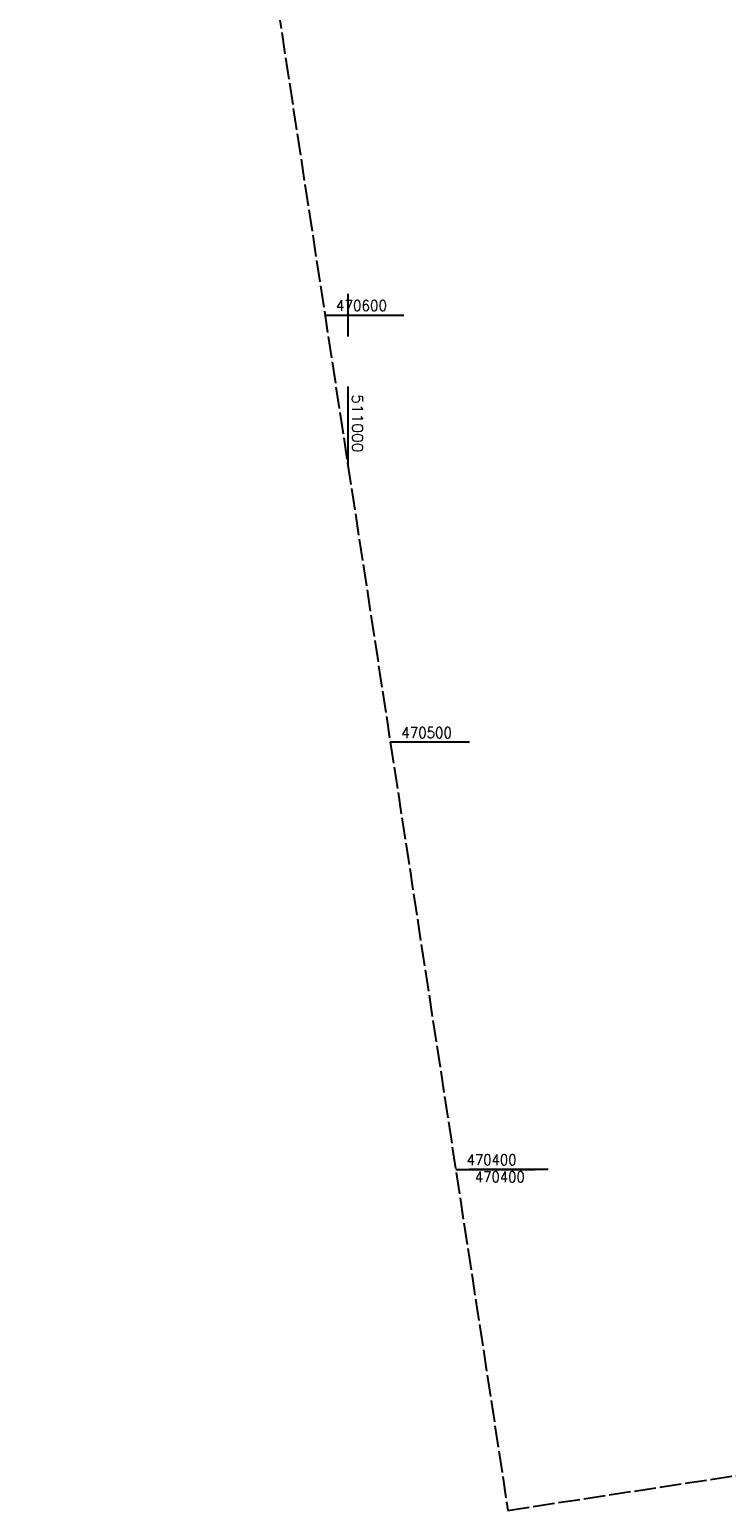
# Model space of a CAD drawing. Extents: x 510925 to 511321, y 470320 to 471095.
# Tile 1 of 4: x 510925 to 511089, y 470320 to 470667. Entities that reach past the tile are written whole.
import ezdxf

# ---------------------------------------------------------------- set-up
doc = ezdxf.new("R2010")
doc.units = 0
doc.header["$LTSCALE"] = 10
doc.header["$MEASUREMENT"] = 0
doc.linetypes.add('LT00', pattern=[0])
doc.linetypes.add('LT14', pattern=[0.6, 0.5, -0.1])
doc.layers.add('-BLATT_96-RAND', color=7, linetype='LT14', plot=False)
doc.layers.add('V96_RASTER', color=250, linetype='LT00')
doc.layers.add('V97_RASTER', color=250, linetype='LT00')
doc.styles.get("Standard").update_dxf_attribs({"font": 'romans.shx'})

msp = doc.modelspace()

# ---------------------------------------------------------------- linework, layer by layer
at = {"layer": '-BLATT_96-RAND', "elevation": 359.87}
msp.add_lwpolyline([(510925.48, 471051.66), (511037.44, 470320.17), (511321.13, 470363.6), (511209.17, 471095.08), (510925.48, 471051.66)], dxfattribs=at)
at = {"layer": 'V96_RASTER'}
for p, q in [((511000, 470605, 359.87), (511000, 470595, 359.87)), ((510994.61, 470600, 359.87), (511013.11, 470600, 359.87)), ((511000, 470583.27, 359.87), (511000, 470564.77, 359.87)), ((511028.41, 470500, 359.87), (511009.91, 470500, 359.87)), ((511025.22, 470400, 359.87), (511043.72, 470400, 359.87))]:
    msp.add_line(p, q, dxfattribs=at)
at = {"layer": 'V97_RASTER'}
msp.add_line((511046.9, 470400), (511028.38, 470400), dxfattribs=at)

# ---------------------------------------------------------------- texts
at = {"layer": 'V96_RASTER'}
for s, rotation, width, p in [(' 470600', 359.9993, 0.928, (510995.61, 470601, 359.87)), (' 511000', 269.9993, 1.058, (511001, 470583.27, 359.87)), (' 470500', 359.9993, 0.921, (511010.91, 470501, 359.87)), (' 470400', 359.9993, 0.908, (511026.22, 470401, 359.87))]:
    msp.add_text(s, height=2.5, rotation=rotation, dxfattribs=dict(at, width=width)).set_placement(p)
at = {"layer": 'V97_RASTER', "width": 0.908}
msp.add_text(' 470400', height=2.5, rotation=0.0016, dxfattribs=at).set_placement((511028.15, 470397))

doc.saveas('drawing.dxf')
